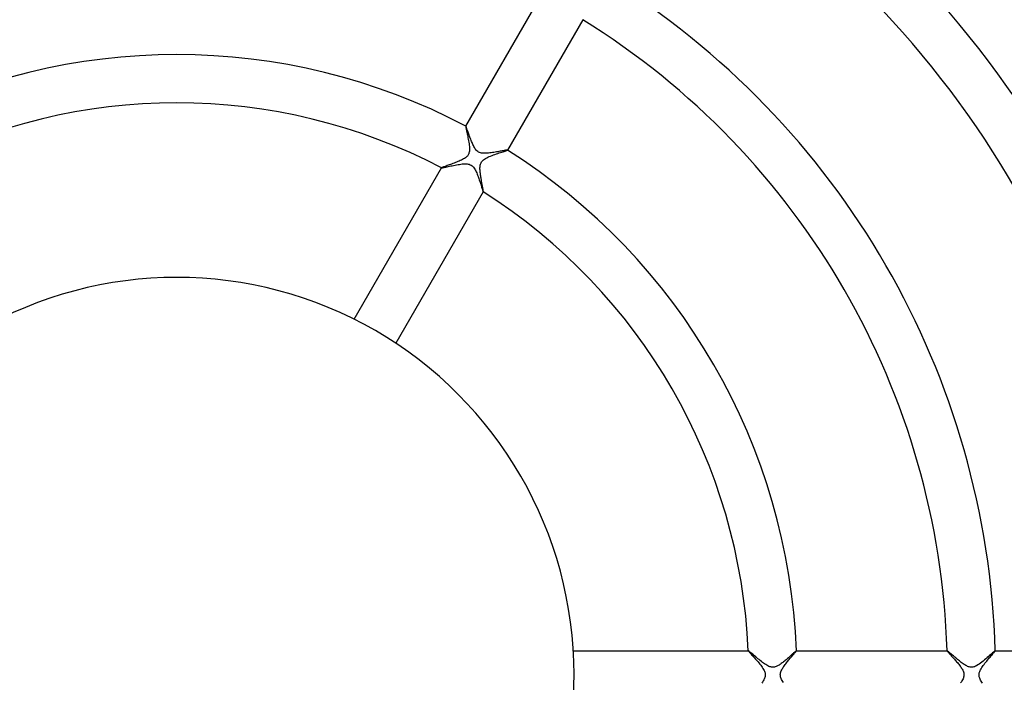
# Model space of a CAD drawing. Header units: millimetres. Extents: x -310 to 310, y -273 to 273.
# Tile 38 of 76: x -13 to 69, y -1 to 54. Entities that reach past the tile are written whole.
import ezdxf

# ---------------------------------------------------------------- set-up
doc = ezdxf.new("R2010")
doc.units = ezdxf.units.MM
doc.layers.add('HIDDEN', color=7, linetype='Continuous')
doc.layers.add('THICK', color=7, linetype='Continuous')

msp = doc.modelspace()

# ---------------------------------------------------------------- linework, layer by layer
at = {"layer": 'HIDDEN'}
for p, q in [((23.998, 45.565), (23.997, 45.564)), ((23.999, 45.566), (23.998, 45.566)), ((23.998, 45.566), (23.998, 45.565)), ((24, 45.566), (23.999, 45.566)), ((23.999, 45.566), (23.999, 45.566)), ((24.001, 45.565), (24, 45.566)), ((24.007, 45.559), (24.001, 45.565)), ((24.014, 45.546), (24.007, 45.559)), ((24.024, 45.525), (24.014, 45.546)), ((24.037, 45.497), (24.024, 45.525)), ((24.051, 45.462), (24.037, 45.497)), ((24.067, 45.421), (24.051, 45.462)), ((24.085, 45.374), (24.067, 45.421)), ((24.105, 45.321), (24.085, 45.374)), ((24.126, 45.263), (24.105, 45.321)), ((24.149, 45.2), (24.126, 45.263)), ((24.173, 45.132), (24.149, 45.2)), ((24.199, 45.06), (24.173, 45.132)), ((24.226, 44.985), (24.199, 45.06)), ((24.254, 44.906), (24.226, 44.985)), ((24.283, 44.824), (24.254, 44.906)), ((24.314, 44.739), (24.283, 44.824)), ((24.346, 44.652), (24.314, 44.739)), ((24.38, 44.563), (24.346, 44.652)), ((24.414, 44.472), (24.38, 44.563)), ((24.45, 44.38), (24.414, 44.472)), ((24.486, 44.287), (24.45, 44.38)), ((24.523, 44.197), (24.486, 44.287)), ((24.561, 44.108), (24.523, 44.197)), ((24.6, 44.023), (24.561, 44.108)), ((24.639, 43.94), (24.6, 44.023)), ((24.679, 43.862), (24.639, 43.94)), ((24.72, 43.788), (24.679, 43.862)), ((24.765, 43.714), (24.72, 43.788)), ((24.814, 43.642), (24.765, 43.714)), ((24.868, 43.573), (24.814, 43.642)), ((24.928, 43.51), (24.868, 43.573)), ((24.995, 43.454), (24.928, 43.51)), ((25.069, 43.405), (24.995, 43.454)), ((25.149, 43.367), (25.069, 43.405)), ((25.234, 43.339), (25.149, 43.367)), ((25.322, 43.319), (25.234, 43.339)), ((26.008, 43.336), (25.9, 43.323)), ((26.118, 43.35), (26.008, 43.336)), ((26.229, 43.367), (26.118, 43.35)), ((26.34, 43.384), (26.229, 43.367)), ((26.448, 43.402), (26.34, 43.384)), ((26.554, 43.42), (26.448, 43.402)), ((26.657, 43.439), (26.554, 43.42)), ((26.756, 43.456), (26.657, 43.439)), ((26.852, 43.474), (26.756, 43.456)), ((26.942, 43.49), (26.852, 43.474)), ((27.027, 43.506), (26.942, 43.49)), ((27.107, 43.52), (27.027, 43.506)), ((27.18, 43.533), (27.107, 43.52)), ((27.247, 43.544), (27.18, 43.533)), ((27.305, 43.554), (27.247, 43.544)), ((27.356, 43.561), (27.305, 43.554)), ((27.397, 43.566), (27.356, 43.561)), ((27.428, 43.57), (27.397, 43.566)), ((27.45, 43.57), (27.428, 43.57)), ((27.461, 43.568), (27.45, 43.57)), ((27.462, 43.567), (27.461, 43.568)), ((27.461, 43.568), (27.461, 43.568)), ((27.461, 43.564), (27.462, 43.565)), ((27.462, 43.566), (27.462, 43.567)), ((27.462, 43.565), (27.462, 43.566)), ((27.462, 43.566), (27.462, 43.566)), ((25.412, 43.308), (25.322, 43.319)), ((25.501, 43.303), (25.412, 43.308)), ((25.595, 43.302), (25.501, 43.303)), ((25.693, 43.306), (25.595, 43.302)), ((25.795, 43.313), (25.693, 43.306)), ((25.9, 43.323), (25.795, 43.313)), ((21.998, 42.102), (21.998, 42.101)), ((21.998, 42.101), (21.998, 42.101)), ((21.998, 42.101), (21.998, 42.1)), ((21.998, 42.1), (21.998, 42.099)), ((21.998, 42.099), (21.998, 42.099)), ((21.998, 42.099), (21.999, 42.099)), ((21.999, 42.099), (22.013, 42.097)), ((22.013, 42.097), (22.04, 42.1)), ((22.04, 42.1), (22.081, 42.107)), ((22.081, 42.107), (22.134, 42.117)), ((22.134, 42.117), (22.199, 42.13)), ((22.199, 42.13), (22.274, 42.146)), ((22.274, 42.146), (22.357, 42.164)), ((22.357, 42.164), (22.449, 42.184)), ((22.449, 42.184), (22.548, 42.206)), ((22.548, 42.206), (22.653, 42.229)), ((22.653, 42.229), (22.764, 42.252)), ((22.764, 42.252), (22.879, 42.277)), ((22.879, 42.277), (22.998, 42.301)), ((22.998, 42.301), (23.119, 42.325)), ((23.119, 42.325), (23.24, 42.347)), ((23.24, 42.347), (23.36, 42.368)), ((23.36, 42.368), (23.477, 42.387)), ((23.477, 42.387), (23.592, 42.403)), ((23.592, 42.403), (23.704, 42.416)), ((23.704, 42.416), (23.81, 42.425)), ((23.81, 42.425), (23.913, 42.43)), ((23.913, 42.43), (24.013, 42.43)), ((24.013, 42.43), (24.109, 42.424)), ((24.109, 42.424), (24.202, 42.411)), ((24.202, 42.411), (24.291, 42.39)), ((24.291, 42.39), (24.375, 42.359)), ((24.375, 42.359), (24.454, 42.318)), ((24.454, 42.318), (24.526, 42.266)), ((24.526, 42.266), (24.591, 42.207)), ((24.591, 42.207), (24.649, 42.141)), ((24.649, 42.141), (24.701, 42.07)), ((24.701, 42.07), (24.747, 41.998)), ((24.747, 41.998), (24.79, 41.922)), ((24.79, 41.922), (24.832, 41.842)), ((24.832, 41.842), (24.872, 41.757)), ((24.872, 41.757), (24.911, 41.669)), ((24.911, 41.669), (24.948, 41.579)), ((24.948, 41.579), (24.985, 41.486)), ((24.985, 41.486), (25.021, 41.391)), ((25.021, 41.391), (25.056, 41.295)), ((25.056, 41.295), (25.09, 41.199)), ((25.09, 41.199), (25.123, 41.103)), ((25.123, 41.103), (25.155, 41.007)), ((25.155, 41.007), (25.186, 40.913)), ((25.186, 40.913), (25.216, 40.821)), ((25.216, 40.821), (25.245, 40.731)), ((25.245, 40.731), (25.273, 40.644)), ((25.273, 40.644), (25.299, 40.562)), ((25.299, 40.562), (25.323, 40.484)), ((25.323, 40.484), (25.346, 40.412)), ((25.346, 40.412), (25.368, 40.346)), ((25.368, 40.346), (25.387, 40.286)), ((25.387, 40.286), (25.405, 40.234)), ((25.405, 40.234), (25.42, 40.19)), ((25.42, 40.19), (25.433, 40.154)), ((25.433, 40.154), (25.444, 40.127)), ((25.444, 40.127), (25.453, 40.109)), ((25.453, 40.109), (25.459, 40.101)), ((25.459, 40.101), (25.46, 40.101)), ((25.46, 40.101), (25.46, 40.101)), ((25.46, 40.101), (25.461, 40.101)), ((25.461, 40.101), (25.461, 40.101)), ((25.461, 40.101), (25.462, 40.101)), ((25.462, 40.101), (25.462, 40.102)), ((47.459, 1.999), (47.458, 1.999)), ((47.458, 1.999), (47.458, 1.998)), ((47.458, 1.998), (47.458, 1.997)), ((47.458, 1.997), (47.463, 1.987)), ((47.46, 2), (47.459, 2)), ((47.459, 2), (47.459, 1.999)), ((47.46, 2), (47.46, 2)), ((47.463, 1.987), (47.476, 1.968)), ((47.476, 1.968), (47.498, 1.94)), ((47.498, 1.94), (47.527, 1.906)), ((47.527, 1.906), (47.564, 1.864)), ((47.564, 1.864), (47.607, 1.815)), ((47.607, 1.815), (47.657, 1.761)), ((47.657, 1.761), (47.711, 1.7)), ((47.711, 1.7), (47.771, 1.635)), ((47.771, 1.635), (47.834, 1.566)), ((51.137, 1.591), (51.184, 1.646)), ((51.184, 1.646), (51.228, 1.698)), ((51.228, 1.698), (51.269, 1.747)), ((51.269, 1.747), (51.307, 1.792)), ((51.307, 1.792), (51.341, 1.834)), ((51.341, 1.834), (51.372, 1.872)), ((51.372, 1.872), (51.399, 1.905)), ((51.399, 1.905), (51.421, 1.934)), ((51.421, 1.934), (51.439, 1.957)), ((51.439, 1.957), (51.451, 1.976)), ((51.451, 1.976), (51.459, 1.989)), ((51.46, 2), (51.459, 2)), ((51.459, 2), (51.459, 2)), ((51.459, 1.989), (51.461, 1.997)), ((51.461, 1.999), (51.46, 2)), ((51.461, 1.998), (51.461, 1.999)), ((51.461, 1.999), (51.461, 1.999)), ((51.461, 1.997), (51.461, 1.998)), ((63.97, 2), (63.969, 1.999)), ((63.969, 1.999), (63.969, 1.999)), ((63.969, 1.999), (63.969, 1.998)), ((63.969, 1.998), (63.969, 1.997)), ((63.969, 1.997), (63.972, 1.989)), ((63.971, 2), (63.97, 2)), ((63.97, 2), (63.97, 2)), ((63.972, 1.989), (63.982, 1.974)), ((63.982, 1.974), (63.997, 1.954)), ((63.997, 1.954), (64.018, 1.928)), ((64.018, 1.928), (64.045, 1.896)), ((64.045, 1.896), (64.077, 1.86)), ((64.077, 1.86), (64.113, 1.819)), ((64.113, 1.819), (64.153, 1.773)), ((64.153, 1.773), (64.197, 1.724)), ((64.197, 1.724), (64.245, 1.672)), ((64.245, 1.672), (64.295, 1.616)), ((67.673, 1.626), (67.731, 1.693)), ((67.731, 1.693), (67.784, 1.755)), ((67.784, 1.755), (67.831, 1.812)), ((67.831, 1.812), (67.872, 1.861)), ((67.872, 1.861), (67.907, 1.905)), ((67.907, 1.905), (67.935, 1.94)), ((67.935, 1.94), (67.955, 1.967)), ((67.955, 1.967), (67.967, 1.987)), ((67.967, 1.987), (67.971, 1.997)), ((67.969, 2), (67.968, 2)), ((67.97, 1.999), (67.969, 2)), ((67.969, 2), (67.969, 2)), ((67.971, 1.998), (67.97, 1.999)), ((67.97, 1.999), (67.97, 1.999)), ((67.971, 1.997), (67.971, 1.998)), ((47.834, 1.566), (47.901, 1.492)), ((47.901, 1.492), (47.972, 1.414)), ((47.972, 1.414), (48.045, 1.333)), ((48.045, 1.333), (48.12, 1.248)), ((48.12, 1.248), (48.196, 1.161)), ((48.196, 1.161), (48.273, 1.071)), ((48.273, 1.071), (48.35, 0.981)), ((48.35, 0.981), (48.424, 0.89)), ((48.424, 0.89), (48.496, 0.8)), ((50.468, 0.767), (50.523, 0.841)), ((50.523, 0.841), (50.579, 0.915)), ((50.579, 0.915), (50.638, 0.99)), ((50.638, 0.99), (50.697, 1.064)), ((50.697, 1.064), (50.756, 1.136)), ((50.756, 1.136), (50.814, 1.207)), ((50.814, 1.207), (50.872, 1.276)), ((50.872, 1.276), (50.928, 1.344)), ((50.928, 1.344), (50.983, 1.409)), ((50.983, 1.409), (51.037, 1.472)), ((51.037, 1.472), (51.088, 1.532)), ((51.088, 1.532), (51.137, 1.591)), ((64.295, 1.616), (64.349, 1.557)), ((64.349, 1.557), (64.404, 1.495)), ((64.404, 1.495), (64.462, 1.431)), ((64.462, 1.431), (64.521, 1.365)), ((64.521, 1.365), (64.582, 1.296)), ((64.582, 1.296), (64.643, 1.226)), ((64.643, 1.226), (64.705, 1.155)), ((64.705, 1.155), (64.766, 1.083)), ((64.766, 1.083), (64.827, 1.012)), ((64.827, 1.012), (64.886, 0.94)), ((64.886, 0.94), (64.943, 0.869)), ((64.943, 0.869), (64.999, 0.798)), ((66.975, 0.775), (67.044, 0.867)), ((67.044, 0.867), (67.115, 0.958)), ((67.115, 0.958), (67.188, 1.05)), ((67.188, 1.05), (67.262, 1.139)), ((67.262, 1.139), (67.335, 1.227)), ((67.335, 1.227), (67.407, 1.313)), ((67.407, 1.313), (67.477, 1.396)), ((67.477, 1.396), (67.546, 1.476)), ((67.546, 1.476), (67.611, 1.553)), ((67.611, 1.553), (67.673, 1.626)), ((48.496, 0.8), (48.563, 0.71)), ((48.563, 0.71), (48.626, 0.622)), ((48.626, 0.622), (48.684, 0.535)), ((48.684, 0.535), (48.735, 0.45)), ((48.735, 0.45), (48.778, 0.369)), ((48.778, 0.369), (48.812, 0.294)), ((48.812, 0.294), (48.837, 0.226)), ((48.837, 0.226), (48.855, 0.164)), ((48.855, 0.164), (48.867, 0.108)), ((48.867, 0.108), (48.873, 0.054)), ((48.873, 0.054), (48.875, 0)), ((48.875, 0), (48.873, -0.051)), ((50.125, 0), (50.13, 0.087)), ((50.13, 0.087), (50.147, 0.173)), ((50.147, 0.173), (50.173, 0.258)), ((50.173, 0.258), (50.205, 0.338)), ((50.205, 0.338), (50.241, 0.413)), ((50.241, 0.413), (50.279, 0.483)), ((50.279, 0.483), (50.321, 0.552)), ((50.321, 0.552), (50.367, 0.623)), ((50.367, 0.623), (50.416, 0.695)), ((50.416, 0.695), (50.468, 0.767)), ((64.999, 0.798), (65.052, 0.728)), ((65.052, 0.728), (65.102, 0.658)), ((65.102, 0.658), (65.148, 0.59)), ((65.148, 0.59), (65.192, 0.524)), ((65.192, 0.524), (65.231, 0.458)), ((65.231, 0.458), (65.268, 0.39)), ((65.268, 0.39), (65.302, 0.318)), ((65.302, 0.318), (65.332, 0.242)), ((65.332, 0.242), (65.356, 0.162)), ((65.356, 0.162), (65.37, 0.081)), ((65.37, 0.081), (65.375, 0)), ((66.625, 0), (66.627, 0.053)), ((66.627, 0.053), (66.633, 0.106)), ((66.633, 0.106), (66.643, 0.159)), ((66.643, 0.159), (66.658, 0.213)), ((66.658, 0.213), (66.679, 0.275)), ((66.679, 0.275), (66.708, 0.345)), ((66.708, 0.345), (66.747, 0.423)), ((66.747, 0.423), (66.795, 0.508)), ((66.795, 0.508), (66.85, 0.595)), ((66.85, 0.595), (66.91, 0.685)), ((66.91, 0.685), (66.975, 0.775)), ((48.641, -0.6), (48.581, -0.686)), ((48.696, -0.515), (48.641, -0.6)), ((48.746, -0.431), (48.696, -0.515)), ((48.787, -0.35), (48.746, -0.431)), ((48.819, -0.277), (48.787, -0.35)), ((48.842, -0.213), (48.819, -0.277)), ((48.857, -0.155), (48.842, -0.213)), ((48.867, -0.103), (48.857, -0.155)), ((48.873, -0.051), (48.867, -0.103)), ((50.127, -0.057), (50.125, 0)), ((50.134, -0.116), (50.127, -0.057)), ((50.148, -0.178), (50.134, -0.116)), ((50.168, -0.246), (50.148, -0.178)), ((50.197, -0.319), (50.168, -0.246)), ((50.233, -0.398), (50.197, -0.319)), ((50.278, -0.48), (50.233, -0.398)), ((50.329, -0.565), (50.278, -0.48)), ((50.386, -0.651), (50.329, -0.565)), ((65.156, -0.579), (65.098, -0.663)), ((65.208, -0.496), (65.156, -0.579)), ((65.255, -0.414), (65.208, -0.496)), ((65.296, -0.332), (65.255, -0.414)), ((65.327, -0.257), (65.296, -0.332)), ((65.349, -0.187), (65.327, -0.257)), ((65.364, -0.122), (65.349, -0.187)), ((65.373, -0.061), (65.364, -0.122)), ((65.375, 0), (65.373, -0.061)), ((66.626, -0.051), (66.625, 0)), ((66.633, -0.104), (66.626, -0.051)), ((66.644, -0.16), (66.633, -0.104)), ((66.66, -0.221), (66.644, -0.16)), ((66.684, -0.288), (66.66, -0.221)), ((66.716, -0.361), (66.684, -0.288)), ((66.756, -0.441), (66.716, -0.361)), ((66.804, -0.523), (66.756, -0.441)), ((66.857, -0.607), (66.804, -0.523)), ((66.916, -0.693), (66.857, -0.607))]:
    msp.add_line(p, q, dxfattribs=at)
at = {"layer": 'THICK'}
for p, q in [((23.997, 45.564), (30.254, 56.401)), ((33.718, 54.401), (27.461, 43.564)), ((23.997, 45.564), (23.996, 45.551)), ((23.996, 45.551), (23.998, 45.525)), ((23.998, 45.525), (24.004, 45.486)), ((24.004, 45.486), (24.013, 45.436)), ((24.013, 45.436), (24.025, 45.374)), ((24.025, 45.374), (24.039, 45.302)), ((24.039, 45.302), (24.056, 45.221)), ((24.056, 45.221), (24.075, 45.132)), ((24.075, 45.132), (24.096, 45.036)), ((24.096, 45.036), (24.118, 44.934)), ((24.118, 44.934), (24.141, 44.826)), ((24.141, 44.826), (24.164, 44.713)), ((24.164, 44.713), (24.188, 44.595)), ((24.188, 44.595), (24.211, 44.474)), ((24.211, 44.474), (24.234, 44.35)), ((24.234, 44.35), (24.255, 44.226)), ((24.255, 44.226), (24.273, 44.104)), ((24.288, 43.394), (24.272, 43.33)), ((24.273, 44.104), (24.289, 43.984)), ((24.3, 43.468), (24.288, 43.394)), ((24.289, 43.984), (24.301, 43.868)), ((24.308, 43.552), (24.3, 43.468)), ((24.301, 43.868), (24.309, 43.756)), ((24.311, 43.65), (24.308, 43.552)), ((24.309, 43.756), (24.311, 43.65)), ((26.782, 43.33), (26.894, 43.366)), ((26.894, 43.366), (26.999, 43.4)), ((26.999, 43.4), (27.096, 43.432)), ((27.096, 43.432), (27.184, 43.46)), ((27.184, 43.46), (27.262, 43.486)), ((27.262, 43.486), (27.329, 43.509)), ((27.329, 43.509), (27.383, 43.528)), ((27.383, 43.528), (27.424, 43.544)), ((27.424, 43.544), (27.45, 43.556)), ((27.45, 43.556), (27.461, 43.564)), ((23.143, 42.53), (23.039, 42.49)), ((23.248, 42.57), (23.143, 42.53)), ((23.351, 42.612), (23.248, 42.57)), ((23.452, 42.653), (23.351, 42.612)), ((23.55, 42.696), (23.452, 42.653)), ((23.645, 42.74), (23.55, 42.696)), ((23.737, 42.786), (23.645, 42.74)), ((23.824, 42.833), (23.737, 42.786)), ((23.905, 42.882), (23.824, 42.833)), ((23.978, 42.932), (23.905, 42.882)), ((24.04, 42.981), (23.978, 42.932)), ((24.092, 43.029), (24.04, 42.981)), ((24.135, 43.075), (24.092, 43.029)), ((24.171, 43.121), (24.135, 43.075)), ((24.203, 43.169), (24.171, 43.121)), ((24.23, 43.22), (24.203, 43.169)), ((24.253, 43.273), (24.23, 43.22)), ((24.272, 43.33), (24.253, 43.273)), ((25.244, 42.459), (25.274, 42.525)), ((25.274, 42.525), (25.31, 42.587)), ((25.31, 42.587), (25.354, 42.646)), ((25.354, 42.646), (25.408, 42.704)), ((25.408, 42.704), (25.474, 42.763)), ((25.474, 42.763), (25.555, 42.822)), ((25.555, 42.822), (25.646, 42.879)), ((25.646, 42.879), (25.745, 42.933)), ((25.745, 42.933), (25.849, 42.983)), ((25.849, 42.983), (25.957, 43.031)), ((25.957, 43.031), (26.07, 43.078)), ((26.07, 43.078), (26.186, 43.123)), ((26.186, 43.123), (26.306, 43.167)), ((26.306, 43.167), (26.426, 43.21)), ((26.426, 43.21), (26.546, 43.252)), ((26.546, 43.252), (26.665, 43.291)), ((26.665, 43.291), (26.782, 43.33)), ((14.738, 29.526), (21.998, 42.102)), ((22.007, 42.109), (21.998, 42.102)), ((22.028, 42.12), (22.007, 42.109)), ((22.06, 42.134), (22.028, 42.12)), ((22.102, 42.151), (22.06, 42.134)), ((22.154, 42.171), (22.102, 42.151)), ((22.216, 42.194), (22.154, 42.171)), ((22.286, 42.22), (22.216, 42.194)), ((22.363, 42.248), (22.286, 42.22)), ((22.447, 42.278), (22.363, 42.248)), ((22.536, 42.309), (22.447, 42.278)), ((22.631, 42.343), (22.536, 42.309)), ((22.73, 42.378), (22.631, 42.343)), ((22.831, 42.415), (22.73, 42.378)), ((22.934, 42.452), (22.831, 42.415)), ((23.039, 42.49), (22.934, 42.452)), ((25.183, 42.109), (25.186, 42.177)), ((25.183, 42.046), (25.183, 42.109)), ((25.184, 41.981), (25.183, 42.046)), ((25.187, 41.914), (25.184, 41.981)), ((25.186, 42.177), (25.193, 42.246)), ((25.192, 41.845), (25.187, 41.914)), ((25.198, 41.775), (25.192, 41.845)), ((25.193, 42.246), (25.204, 42.318)), ((25.205, 41.702), (25.198, 41.775)), ((25.204, 42.318), (25.221, 42.389)), ((25.214, 41.628), (25.205, 41.702)), ((25.221, 42.389), (25.244, 42.459)), ((25.224, 41.553), (25.214, 41.628)), ((25.234, 41.477), (25.224, 41.553)), ((25.246, 41.4), (25.234, 41.477)), ((25.258, 41.323), (25.246, 41.4)), ((25.271, 41.245), (25.258, 41.323)), ((25.284, 41.167), (25.271, 41.245)), ((25.297, 41.09), (25.284, 41.167)), ((25.311, 41.013), (25.297, 41.09)), ((25.324, 40.937), (25.311, 41.013)), ((25.338, 40.864), (25.324, 40.937)), ((25.462, 40.102), (18.202, 27.526)), ((25.351, 40.792), (25.338, 40.864)), ((25.364, 40.722), (25.351, 40.792)), ((25.376, 40.655), (25.364, 40.722)), ((25.388, 40.59), (25.376, 40.655)), ((25.399, 40.528), (25.388, 40.59)), ((25.41, 40.469), (25.399, 40.528)), ((25.42, 40.413), (25.41, 40.469)), ((25.429, 40.361), (25.42, 40.413)), ((25.437, 40.313), (25.429, 40.361)), ((25.445, 40.269), (25.437, 40.313)), ((25.451, 40.229), (25.445, 40.269)), ((25.456, 40.195), (25.451, 40.229)), ((25.46, 40.165), (25.456, 40.195)), ((25.463, 40.14), (25.46, 40.165)), ((25.462, 40.102), (25.464, 40.109)), ((25.464, 40.122), (25.463, 40.14)), ((25.464, 40.109), (25.464, 40.122)), ((32.939, 2), (47.46, 2)), ((47.473, 1.995), (47.46, 2)), ((47.497, 1.979), (47.473, 1.995)), ((47.531, 1.953), (47.497, 1.979)), ((47.575, 1.919), (47.531, 1.953)), ((47.627, 1.876), (47.575, 1.919)), ((47.688, 1.825), (47.627, 1.876)), ((47.756, 1.768), (47.688, 1.825)), ((47.829, 1.706), (47.756, 1.768)), ((47.909, 1.638), (47.829, 1.706)), ((47.993, 1.566), (47.909, 1.638)), ((51.086, 1.683), (51.033, 1.634)), ((51.137, 1.729), (51.086, 1.683)), ((51.186, 1.772), (51.137, 1.729)), ((51.231, 1.813), (51.186, 1.772)), ((51.272, 1.85), (51.231, 1.813)), ((51.31, 1.883), (51.272, 1.85)), ((51.344, 1.913), (51.31, 1.883)), ((51.374, 1.939), (51.344, 1.913)), ((51.4, 1.961), (51.374, 1.939)), ((51.422, 1.978), (51.4, 1.961)), ((51.439, 1.99), (51.422, 1.978)), ((51.451, 1.997), (51.439, 1.99)), ((51.459, 2), (51.451, 1.997)), ((51.459, 2), (63.971, 2)), ((63.98, 1.997), (63.971, 2)), ((63.995, 1.988), (63.98, 1.997)), ((64.015, 1.973), (63.995, 1.988)), ((64.042, 1.953), (64.015, 1.973)), ((64.074, 1.927), (64.042, 1.953)), ((64.112, 1.897), (64.074, 1.927)), ((64.154, 1.861), (64.112, 1.897)), ((64.201, 1.822), (64.154, 1.861)), ((64.252, 1.779), (64.201, 1.822)), ((64.307, 1.732), (64.252, 1.779)), ((64.366, 1.681), (64.307, 1.732)), ((64.428, 1.628), (64.366, 1.681)), ((67.596, 1.686), (67.504, 1.603)), ((67.681, 1.761), (67.596, 1.686)), ((67.757, 1.829), (67.681, 1.761)), ((67.823, 1.888), (67.757, 1.829)), ((67.879, 1.935), (67.823, 1.888)), ((67.922, 1.971), (67.879, 1.935)), ((67.952, 1.993), (67.922, 1.971)), ((67.968, 2), (67.952, 1.993)), ((67.968, 2), (80.478, 2)), ((48.082, 1.491), (47.993, 1.566)), ((48.173, 1.414), (48.082, 1.491)), ((48.266, 1.336), (48.173, 1.414)), ((48.36, 1.258), (48.266, 1.336)), ((48.454, 1.181), (48.36, 1.258)), ((48.549, 1.106), (48.454, 1.181)), ((48.642, 1.034), (48.549, 1.106)), ((48.733, 0.966), (48.642, 1.034)), ((48.823, 0.902), (48.733, 0.966)), ((48.912, 0.842), (48.823, 0.902)), ((49.001, 0.788), (48.912, 0.842)), ((50.077, 0.845), (50.015, 0.805)), ((50.14, 0.888), (50.077, 0.845)), ((50.204, 0.933), (50.14, 0.888)), ((50.268, 0.981), (50.204, 0.933)), ((50.334, 1.032), (50.268, 0.981)), ((50.4, 1.084), (50.334, 1.032)), ((50.466, 1.138), (50.4, 1.084)), ((50.532, 1.194), (50.466, 1.138)), ((50.598, 1.25), (50.532, 1.194)), ((50.664, 1.307), (50.598, 1.25)), ((50.729, 1.364), (50.664, 1.307)), ((50.794, 1.421), (50.729, 1.364)), ((50.857, 1.476), (50.794, 1.421)), ((50.918, 1.531), (50.857, 1.476)), ((50.976, 1.583), (50.918, 1.531)), ((51.033, 1.634), (50.976, 1.583)), ((64.492, 1.573), (64.428, 1.628)), ((64.559, 1.515), (64.492, 1.573)), ((64.628, 1.456), (64.559, 1.515)), ((64.7, 1.396), (64.628, 1.456)), ((64.772, 1.334), (64.7, 1.396)), ((64.847, 1.273), (64.772, 1.334)), ((64.922, 1.211), (64.847, 1.273)), ((64.998, 1.149), (64.922, 1.211)), ((65.075, 1.088), (64.998, 1.149)), ((65.152, 1.028), (65.075, 1.088)), ((65.229, 0.971), (65.152, 1.028)), ((65.306, 0.915), (65.229, 0.971)), ((65.382, 0.863), (65.306, 0.915)), ((65.458, 0.814), (65.382, 0.863)), ((66.637, 0.884), (66.53, 0.814)), ((66.746, 0.963), (66.637, 0.884)), ((66.857, 1.048), (66.746, 0.963)), ((66.969, 1.138), (66.857, 1.048)), ((67.081, 1.232), (66.969, 1.138)), ((67.192, 1.327), (67.081, 1.232)), ((67.301, 1.423), (67.192, 1.327)), ((67.406, 1.515), (67.301, 1.423)), ((67.504, 1.603), (67.406, 1.515)), ((49.088, 0.739), (49.001, 0.788)), ((49.174, 0.699), (49.088, 0.739)), ((49.252, 0.668), (49.174, 0.699)), ((49.324, 0.647), (49.252, 0.668)), ((49.39, 0.633), (49.324, 0.647)), ((49.454, 0.626), (49.39, 0.633)), ((49.518, 0.625), (49.454, 0.626)), ((49.582, 0.63), (49.518, 0.625)), ((49.645, 0.641), (49.582, 0.63)), ((49.707, 0.658), (49.645, 0.641)), ((49.769, 0.679), (49.707, 0.658)), ((49.83, 0.705), (49.769, 0.679)), ((49.892, 0.735), (49.83, 0.705)), ((49.954, 0.768), (49.892, 0.735)), ((50.015, 0.805), (49.954, 0.768)), ((65.533, 0.77), (65.458, 0.814)), ((65.606, 0.731), (65.533, 0.77)), ((65.679, 0.697), (65.606, 0.731)), ((65.749, 0.67), (65.679, 0.697)), ((65.815, 0.649), (65.749, 0.67)), ((65.878, 0.635), (65.815, 0.649)), ((65.939, 0.627), (65.878, 0.635)), ((65.999, 0.625), (65.939, 0.627)), ((66.058, 0.627), (65.999, 0.625)), ((66.117, 0.635), (66.058, 0.627)), ((66.18, 0.65), (66.117, 0.635)), ((66.252, 0.672), (66.18, 0.65)), ((66.334, 0.706), (66.252, 0.672)), ((66.428, 0.753), (66.334, 0.706)), ((66.53, 0.814), (66.428, 0.753))]:
    msp.add_line(p, q, dxfattribs=at)
for radius, start, end in [(130, 0.8815, 59.11847), (117.5, 0.97529, 59.02468), (113.5, 1.00967, 58.99036), (101, 1.13463, 58.86534), (97, 1.18144, 58.81859), (84.5, 1.35625, 58.64378), (80.5, 1.42363, 58.57634), (68, 1.68541, 58.31461), (64, 1.79078, 58.20919), (51.5, 62.22562, 117.77434), (47.5, 62.41315, 117.58681), (51.5, 2.22565, 57.77437), (47.5, 2.41318, 57.58684), (33, 0, 180.00002), (33, 180.00002, 0)]:
    msp.add_arc((0, 0), radius, start, end, dxfattribs=at)

doc.saveas('drawing.dxf')
